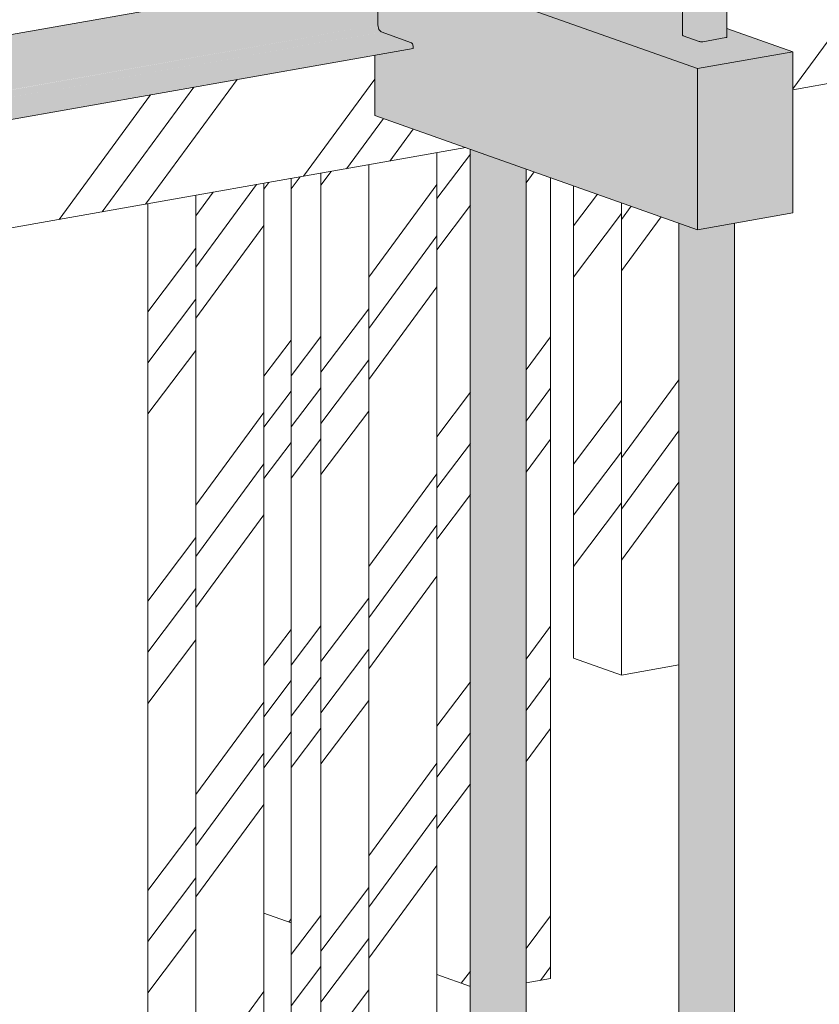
# Model space of a CAD drawing. Header units: millimetres. Extents: x -21927 to 108870, y -21057 to 20910.
# Tile 228 of 246: x 96908 to 99309, y -13866 to -10908. Entities that reach past the tile are written whole.
import ezdxf

# ---------------------------------------------------------------- set-up
doc = ezdxf.new("R2010")
doc.units = ezdxf.units.MM
for name, color, linetype, lineweight in [('16_funderingsconstructies', 2, 'Continuous', 18), ('16_funderingsconstructies - voeten en balken', 2, 'Continuous', 18), ('17_paalfunderingen - beton', 2, 'Continuous', 18), ('17_paalfunderingen - prefab', 2, 'Continuous', 18), ('28_hoofddraagconstructies - kolommen en liggers - staal', 1, 'Continuous', 13)]:
    doc.layers.add(name, color=color, linetype=linetype, lineweight=lineweight)
pattern_1 = [(52.921, (-5564.7, -1986.23), (-259.086, 526.558), []), (52.921, (-5473.1, -2018.7), (0.003, 869.397), []), (52.921, (-5656.3, -1953.75), (0.003, 869.397), [])]
pattern_2 = [(52.921, (315.8, -945.6), (-259.086, 526.558), []), (52.921, (407.4, -978.06), (0.003, 869.397), []), (52.921, (224.2, -913.1), (0.003, 869.397), [])]

# ---------------------------------------------------------------- blocks, each defined once
blk = doc.blocks.new('17_WSP_FD_prefab - fundatiepaal v18-0 - 250x250-V125-3D - B')
at = {"layer": '16_funderingsconstructies', "lineweight": 13}
h = blk.add_hatch(dxfattribs=at)
h.set_pattern_fill('FP_127', color=10, style=0, pattern_type=2)
h.set_pattern_definition([(53.72, (-22309.8, -13099.47), (-366.725, 369.8), []), (53.72, (-22180.15, -13076.5), (-0.0025, 869.397), []), (53.72, (-22439.47, -13122.4), (-0.0025, 869.397), [])])
h.paths.add_polyline_path([(9768.7, -16829.8), (9972.9, -16793.7), (9972.9, -11307.8), (9768.7, -11344), (9768.7, -15385.2)])
h = blk.add_hatch(dxfattribs=at)
h.set_pattern_fill('FP_132', color=10, style=0, pattern_type=2)
h.set_pattern_definition(pattern_1)
h.paths.add_polyline_path([(9768.7, -16829.8), (9768.7, -11344), (9624.5, -11369.5), (9624.5, -16778.7)])
at = {"layer": '17_paalfunderingen - prefab', "color": 8}
for p, q in [((9972.9, -11307.8), (9972.9, -16793.7)), ((9768.7, -11344), (9768.7, -16829.8)), ((9624.5, -16778.7), (9624.5, -11369.5))]:
    blk.add_line(p, q, dxfattribs=at)
blk = doc.blocks.new('17_WSP_FD_prefab - fundatiepaal v18-0 - 250x250-V126-3D - B')
at = {"layer": '16_funderingsconstructies', "lineweight": 13}
h = blk.add_hatch(dxfattribs=at)
h.set_pattern_fill('FP_129', color=10, style=0, pattern_type=2)
h.set_pattern_definition([(53.72, (-22829.1, -12915.35), (-366.725, 369.8), []), (53.72, (-22699.47, -12892.4), (-0.0025, 869.397), []), (53.72, (-22958.8, -12938.3), (-0.0025, 869.397), [])])
h.paths.add_polyline_path([(9249.4, -16645.7), (9453.6, -16609.6), (9453.6, -11399.7), (9249.4, -11435.9), (9249.4, -15385.2)])
h = blk.add_hatch(dxfattribs=at)
h.set_pattern_fill('FP_132', color=10, style=0, pattern_type=2)
h.set_pattern_definition(pattern_1)
h.paths.add_polyline_path([(9249.4, -16645.7), (9249.4, -11435.9), (9105.1, -11461.4), (9105.1, -16594.6)])
at = {"layer": '17_paalfunderingen - prefab', "color": 8}
for p, q in [((9453.6, -11399.7), (9453.6, -16609.6)), ((9249.4, -11435.9), (9249.4, -16645.7)), ((9105.1, -16594.6), (9105.1, -11461.4))]:
    blk.add_line(p, q, dxfattribs=at)
blk = doc.blocks.new('17_WSP_FD_prefab - fundatiepaal v18-0 - 250x250-V134-3D - B')
at = {"layer": '16_funderingsconstructies', "lineweight": 13}
h = blk.add_hatch(dxfattribs=at)
h.set_pattern_fill('FP_138', color=10, style=0, pattern_type=2)
h.set_pattern_definition([(52.921, (2378.04, -580.63), (-259.086, 526.558), []), (52.921, (2469.64, -613.1), (0.003, 869.397), []), (52.921, (2286.44, -548.16), (0.003, 869.397), [])])
h.paths.add_polyline_path([(10527.6, -12877.2), (10527.6, -11458.3), (10383.3, -11407.2), (10383.3, -12826.1)])
h = blk.add_hatch(dxfattribs=at)
h.set_pattern_fill('FP_139', color=10, style=0, pattern_type=2)
h.set_pattern_definition([(53.72, (-29493.66, -10552.45), (-366.725, 369.8), []), (53.72, (-29364, -10529.5), (-0.0025, 869.397), []), (53.72, (-29623.3, -10575.4), (-0.0025, 869.397), [])])
h.paths.add_polyline_path([(10527.6, -12877.2), (10699.8, -12846.8), (10699.8, -11519.4), (10527.6, -11458.3), (10527.6, -11943.6)])
at = {"layer": '17_paalfunderingen - prefab', "color": 8}
for p, q in [((10383.3, -12826.1), (10383.3, -11407.2)), ((10527.6, -11458.3), (10527.6, -12877.2)), ((10527.6, -12877.2), (10383.3, -12826.1)), ((10699.8, -12846.8), (10527.6, -12877.2))]:
    blk.add_line(p, q, dxfattribs=at)
blk = doc.blocks.new('17_WSP_FD_prefab - fundatiepaal v18-0 - 250x250-V140-3D - B')
at = {"layer": '16_funderingsconstructies', "lineweight": 13}
h = blk.add_hatch(dxfattribs=at)
h.set_pattern_fill('FP_131', color=10, style=0, pattern_type=2)
h.set_pattern_definition([(52.921, (-2624.45, -1465.9), (-259.086, 526.558), []), (52.921, (-2532.84, -1498.4), (0.003, 869.397), []), (52.921, (-2716.05, -1433.43), (0.003, 869.397), [])])
h.paths.add_polyline_path([(9624.5, -15215.9), (9624.5, -11369.5), (9535.4, -11385.3), (9535.4, -15184.3)])
at = {"layer": '17_paalfunderingen - prefab', "color": 8}
blk.add_line((9535.4, -15184.3), (9535.4, -11385.3), dxfattribs=at)
blk = doc.blocks.new('17_WSP_FD_prefab - fundatiepaal v18-0 - 250x250-V149-3D - B')
at = {"layer": '16_funderingsconstructies', "lineweight": 13}
h = blk.add_hatch(dxfattribs=at)
h.set_pattern_fill('FP_128', color=10, style=0, pattern_type=2)
h.set_pattern_definition(pattern_2)
h.paths.add_polyline_path([(10074, -13812.5), (10074, -11297.5), (10059.8, -11292.5), (9972.9, -11307.8), (9972.9, -13776.7)])
h = blk.add_hatch(dxfattribs=at)
h.set_pattern_fill('FP_143', color=10, style=0, pattern_type=2)
h.set_pattern_definition([(53.72, (-27849.17, -11135.5), (-366.725, 369.8), []), (53.72, (-27719.5, -11112.56), (-0.0025, 869.397), []), (53.72, (-27978.8, -11158.45), (-0.0025, 869.397), [])])
h.paths.add_polyline_path([(10241.3, -13802), (10314, -13789.1), (10314, -11382.6), (10241.3, -11356.8), (10241.3, -13664.4)])
at = {"layer": '17_paalfunderingen - prefab', "color": 8}
for p, q in [((10314, -11382.6), (10314, -13789.1)), ((10074, -13812.5), (9972.9, -13776.7)), ((10314, -13789.1), (10241.3, -13802))]:
    blk.add_line(p, q, dxfattribs=at)
blk = doc.blocks.new('17_WSP_FD_prefab - fundatiepaal v18-0 - 250x250-V150-3D - B')
at = {"layer": '16_funderingsconstructies', "lineweight": 13}
h = blk.add_hatch(dxfattribs=at)
h.set_pattern_fill('FP_128', color=10, style=0, pattern_type=2)
h.set_pattern_definition(pattern_2)
h.paths.add_polyline_path([(9535.4, -13621.6), (9535.4, -11385.3), (9453.6, -11399.7), (9453.6, -13592.6)])
at = {"layer": '17_paalfunderingen - prefab', "color": 8}
blk.add_line((9535.4, -13621.6), (9453.6, -13592.6), dxfattribs=at)
blk = doc.blocks.new('17_WSP_FD_beton - fundatiepaal v21-1 - ø168_178 _stalen buis_-1347620-3D - B')
at = {"layer": '16_funderingsconstructies'}
h = blk.add_hatch(color=256, dxfattribs=at)
h.paths.add_polyline_path([(10089, -16808.5), (10089, -11302.8), (10074, -11297.5), (10074, -16798.3), (10078.8, -16803.6)])
h.paths.add_polyline_path([(10089, -8039), (10089, -8017.9), (10078.8, -8013.1), (10074, -8007.7), (10074, -8036.6), (10089, -8039)])
h = blk.add_hatch(color=256, dxfattribs=at)
h.paths.add_polyline_path([(10165.3, -16817.3), (10186.7, -16816.1), (10206.1, -16813.5), (10224.5, -16808.9), (10233.9, -16805.1), (10240.4, -16799.9), (10241.3, -16794.4), (10240.4, -11356.5), (10089, -11302.8), (10089, -16808.5), (10103.9, -16812.5), (10122.5, -16815.4), (10143.4, -16817.1)])
h.paths.add_polyline_path([(10171.3, -8043.2), (10224.5, -8039.1), (10241.3, -8036.5), (10240.4, -8009.4), (10233.9, -8014.6), (10222.2, -8019.3), (10206.1, -8023), (10171.3, -8026.4), (10165.3, -8026.8), (10132.2, -8025.7), (10109.8, -8022.9), (10094.8, -8019.5), (10089, -8017.9), (10089.1, -8039), (10104, -8040.6), (10143.4, -8042.9), (10165.4, -8043.2)])
at = {"layer": '17_paalfunderingen - beton'}
for p, q in [((10073.6, -11297.4), (10073.6, -16796.3)), ((10241.6, -16796.3), (10241.6, -11356.9))]:
    blk.add_line(p, q, dxfattribs=at)
blk = doc.blocks.new('17_WSP_FD_beton - fundatiepaal v21-1 - ø168_178 _stalen buis_-1347607-3D - B')
at = {"layer": '16_funderingsconstructies'}
for points in [[(19800.9, -16896.1), (19800.9, -9916.7), (19785.9, -9911.4), (19785.9, -16885.9), (19790.7, -16891.3)], [(19877.2, -16904.9), (19898.6, -16903.7), (19918, -16901.2), (19934.1, -16897.4), (19945.8, -16892.8), (19952.3, -16887.5), (19953.2, -16882.1), (19952.3, -9911.9), (19842.1, -9931.3), (19800.9, -9916.7), (19800.9, -16896.1), (19815.8, -16900.2), (19834.4, -16903.1), (19855.3, -16904.7)]]:
    blk.add_hatch(color=256, dxfattribs=at).paths.add_polyline_path(points)
at = {"layer": '17_paalfunderingen - beton'}
for p, q in [((19785.5, -9911.3), (19785.5, -16884)), ((19953.5, -16884), (19953.5, -9911.6))]:
    blk.add_line(p, q, dxfattribs=at)

msp = doc.modelspace()

# ---------------------------------------------------------------- hatches: boundary and pattern name
at = {"layer": '16_funderingsconstructies - voeten en balken', "lineweight": 13}
h = msp.add_hatch(dxfattribs=at)
h.set_pattern_fill('FP_103', color=10, style=0, pattern_type=2)
h.set_pattern_definition([(14.062, (50544.27, -9615.73), (342.9781, 310.8501), []), (14.062, (50703.02, -9615.73), (791.992, 423.3181), []), (14.062, (50385.52, -9615.73), (791.992, 423.3181), [])])
h.paths.add_polyline_path([(86703.1, -12754.5), (88759, -12390.7), (88759, -12329.4), (86751.1, -12684.7), (86693.4, -12664.2), (86530, -12693.1), (86693.4, -12751.1)])
h.paths.add_polyline_path([(88941.6, -12358.4), (94833.7, -11315.7), (94833.7, -11267.3), (95119.6, -11216.7), (95210.6, -11249), (95758.4, -11152), (95758.4, -11090.7), (88941.6, -12297), (88941.6, -12303.1)])
h.paths.add_polyline_path([(95891.4, -11128.5), (97974.1, -10759.9), (97974.1, -10711.5), (98259.9, -10660.9), (98351, -10693.2), (98898.7, -10596.3), (98898.7, -10535), (95891.4, -11067.2), (95891.4, -11092.6)])
h.paths.add_polyline_path([(99031.7, -10572.8), (101077.6, -10210.7), (101077.6, -10162.3), (101363.5, -10111.7), (101454.6, -10144), (102002.3, -10047.1), (102002.3, -9985.7), (99031.7, -10511.4), (99031.7, -10545.7)])
h.paths.add_polyline_path([(102135.3, -10023.5), (104181.2, -9661.5), (104181.2, -9613.1), (104467.1, -9562.5), (104558.2, -9594.8), (105105.9, -9497.9), (105105.9, -9436.5), (102135.3, -9962.2), (102135.3, -10007.7)])
h.paths.add_polyline_path([(105238.9, -9474.3), (107060.2, -9152), (107060.2, -9103.6), (107281.6, -9064.4), (107281.6, -9051.5), (105238.9, -9413), (105238.9, -9464.5)])
h.paths.add_polyline_path([(107545.9, -9066), (107876, -9007.6), (107824.2, -8955.5), (107545.9, -9004.7), (107545.9, -9062.7)])
h.paths.add_polyline_path([(108186.4, -8952.7), (108754.9, -8852.1), (108581.8, -8790.7), (108476.2, -8809.4), (108476.2, -8840.1), (108153.2, -8897.2), (108186.4, -8932.2), (108186.4, -8951.1)])
h = msp.add_hatch(dxfattribs=at)
h.set_pattern_fill('FP_101', color=10, style=0, pattern_type=2)
h.set_pattern_definition([(53.72, (68488.66, -14025.2), (-366.725, 369.8), []), (53.72, (68618.3, -14002.25), (-0.0025, 869.397), []), (53.72, (68359, -14048.14), (-0.0025, 869.397), [])])
h.paths.add_polyline_path([(86981.3, -13286.2), (88759, -12971.6), (88759, -12390.7), (86703.1, -12754.5), (86703.1, -13187.6)])
h.paths.add_polyline_path([(88941.6, -12939.3), (95106.9, -11848.2), (94833.7, -11751.3), (94833.7, -11315.7), (88941.6, -12358.4), (88941.6, -12804)])
h.paths.add_polyline_path([(96089, -11674.4), (98247.3, -11292.5), (97974.1, -11195.6), (97974.1, -11014.9), (95891.4, -11383.5), (95891.4, -11490.3), (96089, -11560.4)])
h.paths.add_polyline_path([(95758.4, -11443.2), (95758.4, -11407), (95690.3, -11419), (95756.4, -11442.5)])
h.paths.add_polyline_path([(99229.3, -11118.7), (101350.9, -10743.2), (101077.6, -10646.4), (101077.6, -10465.7), (99031.7, -10827.7), (99031.7, -10934.6), (99229.3, -11004.6), (99229.3, -11083.2)])
h.paths.add_polyline_path([(98898.7, -10887.4), (98898.7, -10851.3), (98830.7, -10863.3), (98844.2, -10868.1)])
h.paths.add_polyline_path([(102332.9, -10569.4), (104454.4, -10194), (104181.2, -10097.1), (104181.2, -9916.4), (102135.3, -10278.5), (102135.3, -10385.4), (102332.9, -10455.4)])
h.paths.add_polyline_path([(102002.3, -10338.2), (102002.3, -10302), (101934.3, -10314.1), (102000.3, -10337.5)])
h.paths.add_polyline_path([(105436.5, -10020.2), (107333.4, -9684.5), (107060.2, -9587.7), (107060.2, -9407), (105238.9, -9729.3), (105238.9, -9836.1), (105436.5, -9906.2)])
h.paths.add_polyline_path([(105105.9, -9789), (105105.9, -9752.8), (105037.8, -9764.9), (105103.9, -9788.3)])
h.paths.add_polyline_path([(108315.4, -9510.7), (108754.9, -9433), (108754.9, -9107.1), (108186.4, -9207.7), (108186.4, -9342.1), (108183.1, -9342.9), (108183.1, -9349.8), (108315.4, -9396.7)])
h.paths.add_polyline_path([(108183.1, -9349.8), (108183.1, -9342.7), (108175.1, -9342.7), (108173.9, -9342.4), (108129.3, -9329.7), (108129.3, -9330.7), (108181.6, -9349.3)])
h.paths.add_polyline_path([(107922.1, -9257.2), (107922.1, -9254.4), (107916.8, -9255.4)])
at = {"layer": '16_funderingsconstructies - voeten en balken'}
for points in [[(98943.4, -11055.2), (99229.3, -11004.6), (99031.7, -10934.6), (99031, -10961.3), (99028.4, -10962.1), (98953.8, -10974.6), (98948.6, -10973.8), (98898.7, -10955.6), (98898.7, -10887.4), (98259.9, -10660.9), (97974.1, -10711.5), (98904.4, -11041.4)], [(98943.4, -11539.3), (98943.4, -11055.2), (97974.1, -10711.5), (97974.1, -10759.9), (97978.1, -10761.4), (97981.8, -10765.2), (97983.3, -10771.9), (97984, -10927.3), (97986.3, -10937.3), (97993.7, -10945), (98084.3, -10977.2), (98087.9, -10981), (98089.5, -10987.7), (98089.5, -10994.5), (97974.1, -11014.9), (97974.1, -11195.6), (98870.5, -11513.4)], [(98943.4, -11539.3), (99229.3, -11488.7), (99229.3, -11004.6), (98943.4, -11055.2), (98943.4, -11513.4)]]:
    msp.add_hatch(color=256, dxfattribs=at).paths.add_polyline_path(points)
at = {"layer": '28_hoofddraagconstructies - kolommen en liggers - staal'}
for points in [[(98948.6, -10973.8), (98948.6, -7452.2), (98900.1, -7460.8), (98900.1, -10956.6), (98943.4, -10971.9)], [(98955.9, -10974.6), (98959.7, -10974.2), (98959.7, -7450.3), (98948.6, -7452.2), (98948.6, -10973.8), (98953.8, -10974.6)], [(98959.7, -10974.2), (99028.4, -10962.1), (99028.4, -7438.1), (98959.7, -7450.3), (98959.7, -10943.9)], [(99028.4, -10962.1), (99031.7, -10960.3), (99031, -7437.7), (99028.4, -7438.1), (99028.4, -10943.9)], [(98900.1, -10956.6), (98899.2, -7461), (98898.7, -7461.1), (98899.2, -10956.1)]]:
    msp.add_hatch(color=144, dxfattribs=at).paths.add_polyline_path(points)
h = msp.add_hatch(color=144, dxfattribs=at)
h.paths.add_polyline_path([(95214.7, -11250.4), (95758.4, -11154.2), (95758.4, -11152), (95210.6, -11249)])
h.paths.add_polyline_path([(95891.4, -11130.7), (97978.1, -10761.4), (97974.1, -10759.9), (95891.4, -11128.5)])
h = msp.add_hatch(color=144, dxfattribs=at)
h.paths.add_polyline_path([(95236.3, -11258.1), (95758.4, -11165.7), (95758.4, -11154.2), (95214.7, -11250.4), (95235, -11257.6)])
h.paths.add_polyline_path([(95891.4, -11142.1), (97983.3, -10771.9), (97981.8, -10765.2), (97978.1, -10761.4), (95891.4, -11130.7), (95891.4, -11137)])
h = msp.add_hatch(color=144, dxfattribs=at)
h.paths.add_polyline_path([(95522.2, -11359.4), (95758.4, -11317.7), (95758.4, -11165.7), (95236.3, -11258.1), (95393.7, -11313.9)])
h.paths.add_polyline_path([(95891.4, -11294.1), (97983.3, -10923.9), (97983.3, -10771.9), (95891.4, -11142.1)])
h = msp.add_hatch(color=144, dxfattribs=at)
h.paths.add_polyline_path([(95565.4, -11374.8), (95758.4, -11340.6), (95758.4, -11317.7), (95523.1, -11359.8), (95561.8, -11373.5)])
h.paths.add_polyline_path([(95891.4, -11317.1), (97993.7, -10945), (97986.3, -10937.3), (97983.3, -10923.9), (95891.4, -11295.1), (95891.4, -11315.4)])
h = msp.add_hatch(color=144, dxfattribs=at)
h.paths.add_polyline_path([(95656, -11406.9), (95758.4, -11388.8), (95758.4, -11340.6), (95565.4, -11374.8)])
h.paths.add_polyline_path([(95891.4, -11365.2), (98084.3, -10977.2), (97991.8, -10945.4), (95891.4, -11317.1)])
h = msp.add_hatch(color=144, dxfattribs=at)
h.paths.add_polyline_path([(95677.6, -11414.5), (95758.4, -11400.2), (95758.4, -11388.8), (95656, -11406.9), (95666.5, -11410.6)])
h.paths.add_polyline_path([(95891.4, -11376.7), (98089.5, -10987.7), (98087.9, -10981), (98084.3, -10977.2), (95891.4, -11365.2), (95891.4, -11371.3)])
h = msp.add_hatch(color=144, dxfattribs=at)
h.paths.add_polyline_path([(95690.3, -11419), (95758.4, -11407), (95758.4, -11400.2), (95677.6, -11414.5)])
h.paths.add_polyline_path([(95891.4, -11383.5), (98089.5, -10994.5), (98089.5, -10987.7), (95891.4, -11376.7)])

# ---------------------------------------------------------------- linework, layer by layer
at = {"layer": '16_funderingsconstructies - voeten en balken'}
for p, q in [((98943.4, -11055.2), (97974.1, -10711.5)), ((99031.6, -10934.6), (99229.3, -11004.6)), ((97974.1, -11195.6), (97974.1, -11014.9)), ((99229.3, -11004.6), (98943.4, -11055.2)), ((99229.3, -11488.7), (99229.3, -11004.6)), ((98943.4, -11055.2), (98943.4, -11539.3)), ((98943.4, -11539.3), (97974.1, -11195.6)), ((98943.4, -11539.3), (99229.3, -11488.7))]:
    msp.add_line(p, q, dxfattribs=at)
at = {"layer": '16_funderingsconstructies - voeten en balken', "color": 8}
for p, q in [((97974.1, -10759.9), (95891.3, -11128.5)), ((101350.9, -10743.2), (99229.3, -11118.7)), ((98247.3, -11292.5), (96089, -11674.4))]:
    msp.add_line(p, q, dxfattribs=at)
at = {"layer": '28_hoofddraagconstructies - kolommen en liggers - staal'}
for p, q in [((99031.7, -10960.5), (99031.7, -7436.5)), ((98898.7, -7461.1), (98898.7, -10955.4)), ((97974.1, -10759.9), (95891.3, -11128.5)), ((97983.3, -10771.9), (97983.3, -10923.9)), ((97993.7, -10945), (98084.3, -10977.2)), ((98900.1, -10956.6), (98948.6, -10973.8)), ((99028.4, -10962.1), (98959.7, -10974.2)), ((98089.5, -10994.5), (95891.3, -11383.5)), ((98089.5, -10987.7), (98089.5, -10994.5))]:
    msp.add_line(p, q, dxfattribs=at)
for points in [[(97983.3, -10923.9, 0), (97986.3, -10937.3, 0), (97993.7, -10945, 0)], [(98900.1, -10956.6, 0), (98899.2, -10956.1, 0), (98898.7, -10955.6, 0), (98898.7, -10955.4, 0)], [(98948.6, -10973.8, 0), (98950, -10974.1, 0), (98951.8, -10974.4, 0), (98953.8, -10974.6, 0), (98955.9, -10974.6, 0), (98957.9, -10974.5, 0), (98959.7, -10974.2, 0)], [(99031.7, -10960.3, 0), (99031.6, -10960.8, 0), (99031, -10961.3, 0), (99029.9, -10961.7, 0), (99028.4, -10962.1, 0)], [(98084.3, -10977.2, 0), (98087.9, -10981, 0), (98089.5, -10987.7, 0)]]:
    msp.add_polyline3d(points, dxfattribs=at)

# ---------------------------------------------------------------- block references
at = {"layer": '16_funderingsconstructies'}
for name, p in [('17_WSP_FD_beton - fundatiepaal v21-1 - ø168_178 _stalen buis_-1347620-3D - B', (88187.5, 0)), ('17_WSP_FD_beton - fundatiepaal v21-1 - ø168_178 _stalen buis_-1347607-3D - B', (79101.3, -1607.9))]:
    msp.add_blockref(name, p, dxfattribs=at)
at = {"layer": '16_funderingsconstructies', "color": 8}
for name in ['17_WSP_FD_prefab - fundatiepaal v18-0 - 250x250-V149-3D - B', '17_WSP_FD_prefab - fundatiepaal v18-0 - 250x250-V125-3D - B', '17_WSP_FD_prefab - fundatiepaal v18-0 - 250x250-V150-3D - B', '17_WSP_FD_prefab - fundatiepaal v18-0 - 250x250-V140-3D - B', '17_WSP_FD_prefab - fundatiepaal v18-0 - 250x250-V126-3D - B', '17_WSP_FD_prefab - fundatiepaal v18-0 - 250x250-V134-3D - B']:
    msp.add_blockref(name, (88187.5, 0), dxfattribs=at)

doc.saveas('drawing.dxf')
